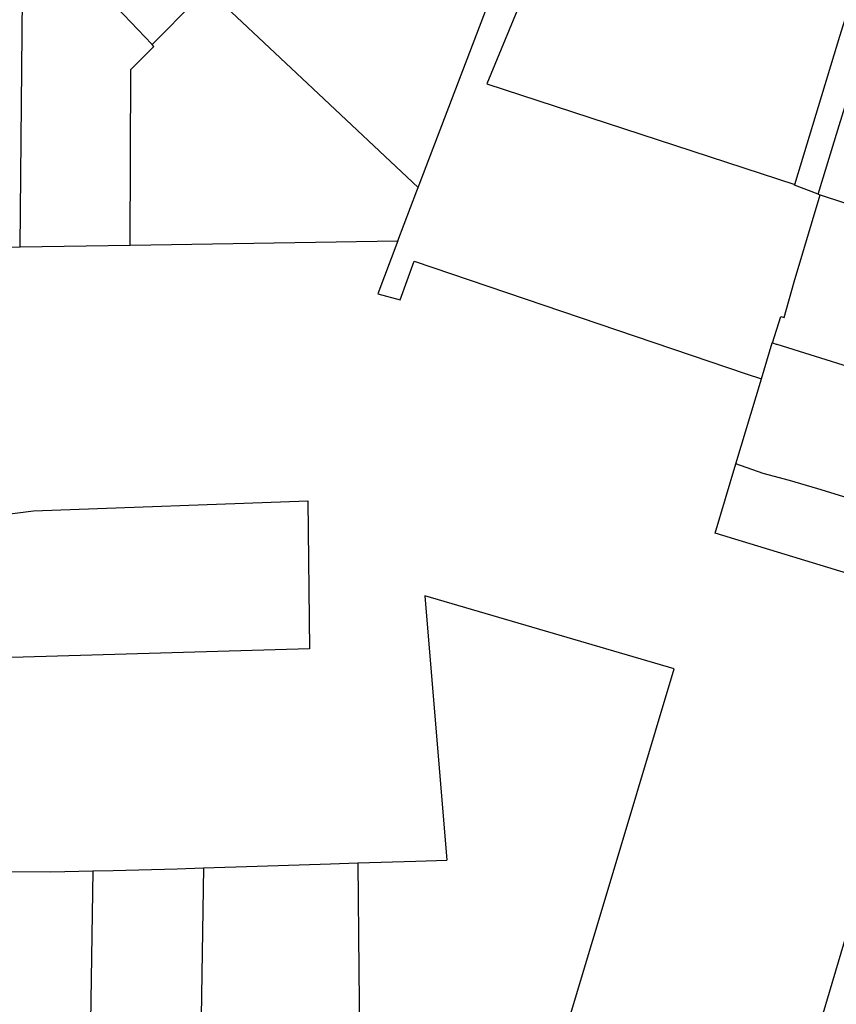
# Model space of a CAD drawing. Header units: inches. Extents: x 210911 to 224988, y 571697 to 586201.
# Tile 103 of 256: x 221700 to 222107, y 574214 to 574705. Entities that reach past the tile are written whole.
import ezdxf

# ---------------------------------------------------------------- set-up
doc = ezdxf.new("R2010")
doc.units = ezdxf.units.IN
doc.header["$MEASUREMENT"] = 0

msp = doc.modelspace()

# ---------------------------------------------------------------- linework, layer by layer
for points in [[(221898.831, 574621.076), (221899.382, 574622.524), (221956.762, 574773.192), (221969.171, 574760.641), (221964.376, 574748.954), (221933.123, 574672.783), (222086.47, 574622.579)], [(222086.47, 574622.579), (222108.888, 574696.609), (222127.087, 574754.774), (222132.319, 574771.87)], [(221766.129, 574692.519), (221738.24, 574722), (221711.789, 574748.908)], [(221700.588, 574591.527), (221701.976, 574733.698)], [(221793.82, 574718.39), (221790.753, 574716.804), (221788.055, 574714.359), (221766.26, 574692.381)], [(221794.875, 574718.936), (221849.131, 574667.819), (221898.831, 574621.076)], [(222098.066, 574617.84), (222107.916, 574649.841), (222128.093, 574715.59)], [(221755.754, 574679.87), (221767.171, 574691.395), (221766.26, 574692.381)], [(221766.26, 574692.381), (221766.129, 574692.519)], [(221755.363, 574592.43), (221755.754, 574679.87)], [(222098.066, 574617.84), (222086.368, 574622.239), (222086.47, 574622.579)], [(221888.758, 574594.628), (221898.214, 574619.456), (221898.831, 574621.076)], [(222081.099, 574556.4), (222086.077, 574574.194), (222099.005, 574617.522)], [(222098.066, 574617.84), (222099.005, 574617.522)], [(222099.005, 574617.522), (222157.185, 574598.399)], [(221755.363, 574592.43), (221888.758, 574594.628)], [(221888.758, 574594.628), (221878.742, 574568.132), (221889.93, 574565.226), (221896.868, 574584.418)], [(221567.884, 574446.675), (221584.111, 574447.66), (221581.414, 574581.283), (221638.089, 574581.737), (221641.63, 574582.074), (221643.654, 574582.58), (221644.076, 574584.688), (221644.076, 574586.796), (221644.244, 574589.073), (221644.755, 574590.607), (221700.588, 574591.527)], [(221700.588, 574591.527), (221755.363, 574592.43)], [(221896.868, 574584.418), (222062.214, 574528.347), (222069.786, 574525.779)], [(222075.381, 574543.658), (222079.432, 574556.935)], [(222079.432, 574556.935), (222081.099, 574556.4)], [(222069.786, 574525.779), (222075.175, 574543.722), (222075.381, 574543.658)], [(222075.381, 574543.658), (222077.2, 574543.092), (222077.362, 574543.041), (222077.498, 574542.999), (222134.843, 574525.159)], [(222057.054, 574483.39), (222069.786, 574525.779)], [(222217.283, 574396.86), (222046.698, 574448.911), (222057.054, 574483.39)], [(222235.25, 574429.968), (222178.38, 574446.961), (222116.784, 574465.242), (222097.969, 574471.017), (222083.803, 574475.063), (222070.642, 574478.603), (222057.054, 574483.39)], [(221843.837, 574464.935), (221844.659, 574391.266), (221627.756, 574384.996), (221624.875, 574449.553), (221707.292, 574460.096), (221843.837, 574464.935)], [(222026.384, 574381.276), (221902.081, 574417.617), (221913.175, 574285.87)], [(221947.907, 574119.997), (221998.398, 574288.1), (222026.384, 574381.276)], [(221791.981, 574282.093), (221818.663, 574282.944), (221855.193, 574284.078), (221868.861, 574284.543)], [(221868.861, 574284.543), (221897.613, 574285.522), (221913.175, 574285.87)], [(221868.861, 574284.543), (221869.337, 574231.069), (221869.801, 574184.697), (221869.771, 574182.33)], [(221633.2, 574279.623), (221640.172, 574279.712), (221662.114, 574280.048), (221685.735, 574280.319), (221715.785, 574280.176), (221736.756, 574280.632)], [(221736.756, 574280.632), (221735.414, 574194.516)], [(221736.756, 574280.632), (221746.92, 574280.853), (221778.868, 574281.675), (221791.981, 574282.093)], [(221791.981, 574282.093), (221790.497, 574197.366), (221812.758, 574196.759), (221810.74, 574110.203)], [(222073.173, 574117.206), (222120.377, 574276.206)]]:
    msp.add_lwpolyline(points)

doc.saveas('drawing.dxf')
